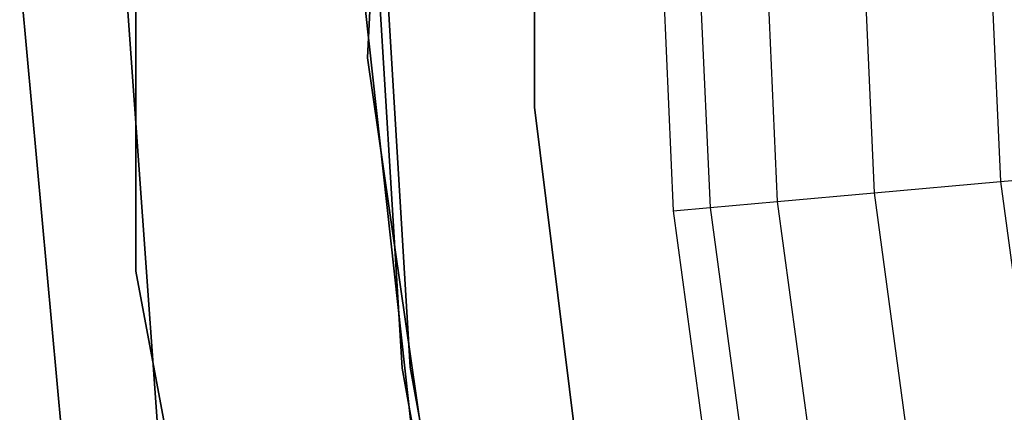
# Model space of a CAD drawing. Extents: x 0.3 to 7.1, y -3.38 to 3.38.
# Tile 28 of 256: x 0.89 to 1.49, y -0.34 to -0.1. Entities that reach past the tile are written whole.
import ezdxf

# ---------------------------------------------------------------- set-up
doc = ezdxf.new("R2010")
doc.units = 0
doc.header["$LTSCALE"] = 2.54
doc.layers.get('0').update_dxf_attribs({"linetype": 'CONTINUOUS'})

# ---------------------------------------------------------------- blocks, each defined once
blk = doc.blocks.new('SINGLES_AVVSTL_STL')
at = {"color": 0}
for p, q in [((1.12276, 0.37002, 1.7), (1.09924, -0.12371, 1.7)), ((1.09924, -0.12371, 18.7), (1.12276, 0.37002, 18.7)), ((1.09924, -0.12371, 18.7), (1.12276, 0.37002, 18.7)), ((1.12276, 0.37002, 1.7), (1.09924, -0.12371, 1.7)), ((0.95803, 0.25374, 1.7), (0.95803, -0.25374, 1.7)), ((0.95803, -0.25374, 18.7), (0.95803, 0.25374, 18.7)), ((0.95803, 0.25374, 1.7), (0.95803, -0.25374, 1.7)), ((0.95803, -0.25374, 18.7), (0.95803, 0.25374, 18.7)), ((1.20104, 0.1539, 3.2), (1.20104, -0.1539, 3.2)), ((1.20104, -0.1539, 3.303), (1.20104, 0.1539, 3.303)), ((1.20104, 0.1539, 3.2), (1.20104, -0.1539, 3.2)), ((1.20104, -0.1539, 3.303), (1.20104, 0.1539, 3.303)), ((0.9463, 0, 171.7), (0.97429, -0.39136, 171.7)), ((0.97429, -0.39136, 164.1), (0.9463, 0, 164.1)), ((0.9463, 0, 171.7), (0.97429, -0.39136, 171.7)), ((0.97429, -0.39136, 164.1), (0.9463, 0, 164.1)), ((1.1063, 0, 164.4), (1.12518, -0.31219, 164.4)), ((1.12518, -0.31219, 164.3), (1.1063, 0, 164.3)), ((1.1063, 0, 164.4), (1.12518, -0.31219, 164.4)), ((1.12518, -0.31219, 164.3), (1.1063, 0, 164.3)), ((1.2758, 0, 3.303), (1.28554, -0.21697, 3.303)), ((1.2758, 0, 3.303), (1.28554, -0.21697, 3.303)), ((1.2983, 0, 3.532), (1.30796, -0.21495, 3.532)), ((1.2983, 0, 3.532), (1.30796, -0.21495, 3.532)), ((1.33936, 0, 3.75841), (1.34884, -0.21127, 3.75841)), ((1.33936, 0, 3.75841), (1.34884, -0.21127, 3.75841)), ((1.39869, 0, 3.98073), (1.40794, -0.20596, 3.98073)), ((1.39869, 0, 3.98073), (1.40794, -0.20596, 3.98073)), ((1.4759, 0, 4.19749), (1.48484, -0.19903, 4.19749)), ((1.4759, 0, 4.19749), (1.48484, -0.19903, 4.19749)), ((1.1013, 0, 18.5), (1.12022, -0.31279, 18.5)), ((1.12022, -0.31279, 18.35), (1.1013, 0, 18.35)), ((1.1013, 0, 18.5), (1.12022, -0.31279, 18.5)), ((1.12022, -0.31279, 18.35), (1.1013, 0, 18.35)), ((0.92089, -0.43958, 1.9), (0.88726, -0.07356, 1.9)), ((0.88726, -0.07356, 1.7), (0.92089, -0.43958, 1.7)), ((0.88726, -0.07356, 1.7), (0.92089, -0.43958, 1.7)), ((0.92089, -0.43958, 1.9), (0.88726, -0.07356, 1.9)), ((1.13955, -0.47225, 171.7), (1.09803, -0.09495, 171.7)), ((1.09803, -0.09495, 164.1), (1.13955, -0.47225, 164.1)), ((1.09803, -0.09495, 164.1), (1.13955, -0.47225, 164.1)), ((1.13955, -0.47225, 171.7), (1.09803, -0.09495, 171.7)), ((1.09924, -0.12371, 1.7), (1.16959, -0.61297, 1.7)), ((1.16959, -0.61297, 18.7), (1.09924, -0.12371, 18.7)), ((1.09924, -0.12371, 18.7), (1.09924, -0.12371, 1.7)), ((1.09924, -0.12371, 18.7), (1.09924, -0.12371, 1.7)), ((1.16959, -0.61297, 18.7), (1.09924, -0.12371, 18.7)), ((1.09924, -0.12371, 1.7), (1.16959, -0.61297, 1.7)), ((1.20104, -0.1539, 3.2), (1.20104, -0.1539, 3.303)), ((1.20104, -0.1539, 3.2), (1.23887, -0.45937, 3.2)), ((1.23887, -0.45937, 3.303), (1.20104, -0.1539, 3.303)), ((1.20104, -0.1539, 3.2), (1.20104, -0.1539, 3.303)), ((1.20104, -0.1539, 3.2), (1.23887, -0.45937, 3.2)), ((1.23887, -0.45937, 3.303), (1.20104, -0.1539, 3.303)), ((1.48484, -0.19903, 4.19749), (1.57905, -0.19056, 4.40725)), ((1.48484, -0.19903, 4.19749), (1.57905, -0.19056, 4.40725)), ((1.40794, -0.20596, 3.98073), (1.48484, -0.19903, 4.19749)), ((1.40794, -0.20596, 3.98073), (1.48484, -0.19903, 4.19749)), ((1.48484, -0.19903, 4.19749), (1.51159, -0.39647, 4.19749)), ((1.48484, -0.19903, 4.19749), (1.51159, -0.39647, 4.19749)), ((1.34884, -0.21127, 3.75841), (1.40794, -0.20596, 3.98073)), ((1.34884, -0.21127, 3.75841), (1.40794, -0.20596, 3.98073)), ((1.40794, -0.20596, 3.98073), (1.43561, -0.41025, 3.98073)), ((1.40794, -0.20596, 3.98073), (1.43561, -0.41025, 3.98073)), ((1.28554, -0.21697, 3.303), (1.30796, -0.21495, 3.532)), ((1.28554, -0.21697, 3.303), (1.30796, -0.21495, 3.532)), ((1.30796, -0.21495, 3.532), (1.34884, -0.21127, 3.75841)), ((1.30796, -0.21495, 3.532), (1.34884, -0.21127, 3.75841)), ((1.30796, -0.21495, 3.532), (1.33684, -0.42818, 3.532)), ((1.30796, -0.21495, 3.532), (1.33684, -0.42818, 3.532)), ((1.34884, -0.21127, 3.75841), (1.37723, -0.42085, 3.75841)), ((1.34884, -0.21127, 3.75841), (1.37723, -0.42085, 3.75841)), ((1.28554, -0.21697, 3.303), (1.3147, -0.4322, 3.303)), ((1.28554, -0.21697, 3.303), (1.3147, -0.4322, 3.303)), ((0.95803, -0.25374, 1.7), (0.95803, -0.25374, 18.7)), ((0.95803, -0.25374, 1.7), (1.05128, -0.75257, 1.7)), ((1.05128, -0.75257, 18.7), (0.95803, -0.25374, 18.7)), ((0.95803, -0.25374, 1.7), (0.95803, -0.25374, 18.7)), ((0.95803, -0.25374, 1.7), (1.05128, -0.75257, 1.7)), ((1.05128, -0.75257, 18.7), (0.95803, -0.25374, 18.7)), ((1.12022, -0.31279, 18.5), (1.1767, -0.62102, 18.5)), ((1.1767, -0.62102, 18.35), (1.12022, -0.31279, 18.35)), ((1.12022, -0.31279, 18.5), (1.1767, -0.62102, 18.5)), ((1.12022, -0.31279, 18.5), (1.12022, -0.31279, 18.35)), ((1.1767, -0.62102, 18.35), (1.12022, -0.31279, 18.35)), ((1.12022, -0.31279, 18.5), (1.12022, -0.31279, 18.35)), ((1.12518, -0.31219, 164.4), (1.18156, -0.61982, 164.4)), ((1.18156, -0.61982, 164.3), (1.12518, -0.31219, 164.3)), ((1.12518, -0.31219, 164.4), (1.18156, -0.61982, 164.4)), ((1.12518, -0.31219, 164.4), (1.12518, -0.31219, 164.3)), ((1.18156, -0.61982, 164.3), (1.12518, -0.31219, 164.3)), ((1.12518, -0.31219, 164.4), (1.12518, -0.31219, 164.3))]:
    blk.add_line(p, q, dxfattribs=at)

msp = doc.modelspace()

# ---------------------------------------------------------------- block references
at = {"color": 0}
msp.add_blockref('SINGLES_AVVSTL_STL', (0, 0), dxfattribs=at)

doc.saveas('drawing.dxf')
